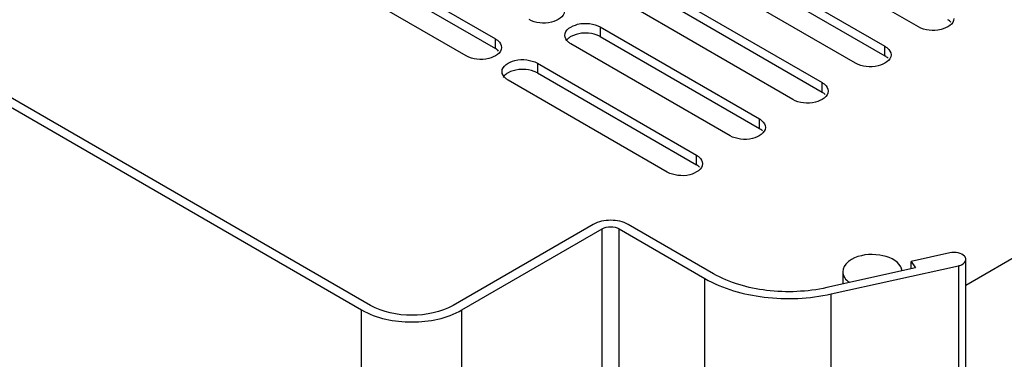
# Model space of a CAD drawing. Header units: millimetres. Extents: x 152 to 1180, y 480 to 1380.
# Tile 7 of 22: x 269 to 435, y 811 to 868. Entities that reach past the tile are written whole.
import ezdxf

# ---------------------------------------------------------------- set-up
doc = ezdxf.new("R2010")
doc.units = ezdxf.units.MM
doc.header["$LTSCALE"] = 120.98314
doc.layers.get('0').update_dxf_attribs({"linetype": 'CONTINUOUS'})

msp = doc.modelspace()

# ---------------------------------------------------------------- linework, layer by layer
at = {"color": 7, "linetype": 'CONTINUOUS'}
for p, q in [((428.34, 823.4), (685.13, 971.64)), ((327.77, 819.97), (189, 900.09)), ((187.7, 899.21), (326.29, 819.19)), ((420.32, 866.95), (393.45, 882.47)), ((322.03, 880.44), (348.9, 864.92)), ((322.03, 878.81), (348.9, 863.29)), ((387.79, 879.2), (414.66, 863.68)), ((343.95, 862.06), (317.08, 877.58)), ((409.71, 860.82), (382.84, 876.35)), ((387.79, 877.57), (414.66, 862.05)), ((377.18, 873.08), (404.05, 857.56)), ((377.18, 871.45), (404.05, 855.93)), ((399.1, 854.7), (372.23, 870.22)), ((366.58, 866.96), (366.58, 865.32)), ((366.58, 866.96), (393.45, 851.44)), ((348.9, 863.29), (348.9, 864.92)), ((366.58, 865.32), (393.45, 849.8)), ((388.5, 848.58), (361.63, 864.1)), ((414.66, 862.05), (414.66, 863.68)), ((355.97, 860.83), (355.97, 859.2)), ((355.97, 860.83), (382.84, 845.31)), ((377.89, 842.45), (351.02, 857.98)), ((355.97, 859.2), (382.84, 843.68)), ((404.05, 855.93), (404.05, 857.56)), ((393.45, 849.8), (393.45, 851.44)), ((382.84, 843.68), (382.84, 845.31)), ((365.38, 833.62), (341.74, 819.97)), ((385.69, 825.31), (371.31, 833.62)), ((343.22, 819.19), (366.92, 832.87)), ((366.93, 779.81), (366.92, 832.87)), ((369.76, 779.81), (369.77, 832.87)), ((369.77, 832.87), (384.26, 824.5)), ((425.62, 828.81), (419.09, 827.36)), ((405.57, 821.89), (427.05, 826.65)), ((419.09, 826.12), (419.09, 827.36)), ((419.09, 827.36), (419.8, 826.28)), ((427.05, 826.65), (427.05, 773.58)), ((428.34, 774.66), (428.34, 827.73)), ((419.8, 826.28), (404.84, 822.96)), ((407.54, 825.65), (407.55, 825.44)), ((407.54, 825.65), (407.54, 823.56)), ((384.26, 771.43), (384.26, 824.5)), ((405.57, 768.82), (405.57, 821.89)), ((326.27, 766.13), (326.29, 819.19)), ((343.24, 766.13), (343.23, 819.19))]:
    msp.add_line(p, q, dxfattribs=at)
for centre, start, end in [((415.57, 825.56), 20.7184, 26.9726), ((409.51, 825.74), 200.7184, 206.9726)]:
    msp.add_arc(centre, 1.99, start, end, dxfattribs=at)
for points, knots in [([(360.53, 869.61), (360.53, 868.66), (358.56, 867.56), (356.42, 867.54), (355.1, 867.87), (354.55, 868.18)], [0, 0, 0, 0, 0.422555, 0.722237, 1, 1, 1, 1]), ([(426.29, 868.38), (426.29, 867.42), (424.32, 866.33), (422.18, 866.3), (420.86, 866.63), (420.32, 866.95)], [0, 0, 0, 0, 0.42257, 0.722236, 1, 1, 1, 1]), ([(360.6, 865.53), (360.6, 866.48), (362.57, 867.58), (364.71, 867.6), (366.03, 867.27), (366.58, 866.96)], [0, 0, 0, 0, 0.422555, 0.722237, 1, 1, 1, 1]), ([(348.9, 864.92), (349.05, 864.83), (349.54, 864.5), (349.92, 863.91), (349.92, 863.49)], [0, 0, 0, 0, 0.294528, 1, 1, 1, 1]), ([(361.63, 864.1), (361.47, 864.19), (360.98, 864.52), (360.6, 865.11), (360.6, 865.53)], [0, 0, 0, 0, 0.294528, 1, 1, 1, 1]), ([(364.1, 865.92), (363.87, 865.92), (363.02, 865.87), (362.17, 865.64), (361.63, 865.32)], [0, 0, 0, 0, 0.267045, 1, 1, 1, 1]), ([(366.58, 865.32), (366.41, 865.42), (365.63, 865.78), (364.76, 865.92), (364.1, 865.92)], [0, 0, 0, 0, 0.228799, 1, 1, 1, 1]), ([(349.92, 863.49), (349.92, 862.54), (347.95, 861.44), (345.81, 861.41), (344.49, 861.75), (343.95, 862.06)], [0, 0, 0, 0, 0.422555, 0.722237, 1, 1, 1, 1]), ([(414.66, 863.68), (414.81, 863.59), (415.3, 863.26), (415.68, 862.68), (415.68, 862.25)], [0, 0, 0, 0, 0.294555, 1, 1, 1, 1]), ([(349.99, 859.41), (349.99, 860.36), (351.96, 861.45), (354.11, 861.48), (355.43, 861.15), (355.97, 860.83)], [0, 0, 0, 0, 0.42257, 0.722236, 1, 1, 1, 1]), ([(415.68, 862.25), (415.68, 861.3), (413.71, 860.2), (411.57, 860.18), (410.25, 860.51), (409.71, 860.82)], [0, 0, 0, 0, 0.42257, 0.722236, 1, 1, 1, 1]), ([(353.49, 859.79), (353.27, 859.79), (352.42, 859.74), (351.56, 859.51), (351.02, 859.2)], [0, 0, 0, 0, 0.267045, 1, 1, 1, 1]), ([(355.97, 859.2), (355.8, 859.3), (355.02, 859.66), (354.15, 859.79), (353.49, 859.79)], [0, 0, 0, 0, 0.228799, 1, 1, 1, 1]), ([(351.02, 857.98), (350.87, 858.06), (350.37, 858.4), (349.99, 858.98), (349.99, 859.41)], [0, 0, 0, 0, 0.294555, 1, 1, 1, 1]), ([(404.05, 857.56), (404.21, 857.47), (404.7, 857.14), (405.08, 856.55), (405.08, 856.13)], [0, 0, 0, 0, 0.294555, 1, 1, 1, 1]), ([(405.08, 856.13), (405.08, 855.18), (403.11, 854.08), (400.97, 854.05), (399.64, 854.39), (399.1, 854.7)], [0, 0, 0, 0, 0.42257, 0.722236, 1, 1, 1, 1]), ([(393.45, 851.44), (393.6, 851.35), (394.09, 851.02), (394.47, 850.43), (394.47, 850.01)], [0, 0, 0, 0, 0.294528, 1, 1, 1, 1]), ([(394.47, 850.01), (394.47, 849.05), (392.5, 847.96), (390.36, 847.93), (389.04, 848.26), (388.5, 848.58)], [0, 0, 0, 0, 0.422555, 0.722237, 1, 1, 1, 1]), ([(382.84, 845.31), (382.99, 845.22), (383.48, 844.89), (383.86, 844.31), (383.86, 843.88)], [0, 0, 0, 0, 0.294528, 1, 1, 1, 1]), ([(383.86, 843.88), (383.86, 842.93), (381.89, 841.83), (379.75, 841.81), (378.43, 842.14), (377.89, 842.45)], [0, 0, 0, 0, 0.422555, 0.722237, 1, 1, 1, 1]), ([(371.31, 833.62), (370.43, 834.12), (368.34, 834.53), (366.26, 834.12), (365.38, 833.62)], [0, 0, 0, 0, 0.500001, 1, 1, 1, 1]), ([(417.34, 826.46), (416.72, 827.67), (413.46, 828.88), (410.4, 828.5), (409, 827.69)], [0, 0, 0, 0, 0.457659, 1, 1, 1, 1]), ([(428.34, 827.73), (428.34, 827.92), (428.04, 828.5), (426.97, 828.9), (426.08, 828.91), (425.62, 828.81)], [0, 0, 0, 0, 0.182591, 0.555903, 1, 1, 1, 1]), ([(409, 827.69), (408.78, 827.56), (408.08, 827.09), (407.54, 826.25), (407.54, 825.65)], [0, 0, 0, 0, 0.295335, 1, 1, 1, 1]), ([(427.05, 826.65), (427.23, 826.69), (427.77, 826.85), (428.34, 827.33), (428.34, 827.73)], [0, 0, 0, 0, 0.315884, 1, 1, 1, 1]), ([(404.84, 822.96), (401.52, 822.23), (394.88, 821.95), (388.4, 823.75), (385.69, 825.31)], [0, 0, 0, 0, 0.520054, 1, 1, 1, 1]), ([(407.74, 824.84), (407.89, 824.53), (408.21, 824.17), (408.58, 823.89), (408.68, 823.81)], [0, 0, 0, 0, 0.726628, 1, 1, 1, 1]), ([(384.26, 824.5), (387.28, 822.76), (394.5, 820.76), (401.88, 821.07), (405.57, 821.89)], [0, 0, 0, 0, 0.479949, 1, 1, 1, 1]), ([(341.74, 819.97), (339.66, 818.78), (334.76, 817.82), (329.85, 818.78), (327.77, 819.97)], [0, 0, 0, 0, 0.5, 1, 1, 1, 1]), ([(326.29, 819.19), (328.8, 817.74), (334.76, 816.59), (340.71, 817.74), (343.22, 819.19)], [0, 0, 0, 0, 0.500001, 1, 1, 1, 1])]:
    msp.add_open_spline(points, degree=3, knots=knots, dxfattribs=at)
for points in [[(425.79, 867.78), (425.63, 867.93), (425.45, 868.06), (425.27, 868.17)], [(361.21, 865.04), (361.05, 864.9), (360.91, 864.75), (360.8, 864.57)], [(361.63, 865.32), (361.48, 865.24), (361.34, 865.15), (361.21, 865.04)], [(349.42, 862.89), (349.27, 863.05), (349.09, 863.18), (348.9, 863.29)], [(415.18, 861.66), (415.03, 861.81), (414.85, 861.94), (414.66, 862.05)], [(350.61, 858.92), (350.45, 858.78), (350.3, 858.62), (350.19, 858.44)], [(351.02, 859.2), (350.87, 859.12), (350.74, 859.02), (350.61, 858.92)], [(404.58, 855.54), (404.42, 855.69), (404.24, 855.82), (404.05, 855.93)], [(393.97, 849.41), (393.81, 849.56), (393.63, 849.69), (393.45, 849.8)], [(383.36, 843.29), (383.21, 843.44), (383.03, 843.57), (382.84, 843.68)], [(366.92, 832.87), (367.74, 833.35), (368.95, 833.35), (369.77, 832.87)], [(407.55, 825.44), (407.57, 825.3), (407.6, 825.16), (407.65, 825.03)], [(417.53, 825.86), (417.51, 826), (417.47, 826.13), (417.42, 826.26)]]:
    msp.add_open_spline(points, degree=3, dxfattribs=at)

doc.saveas('drawing.dxf')
